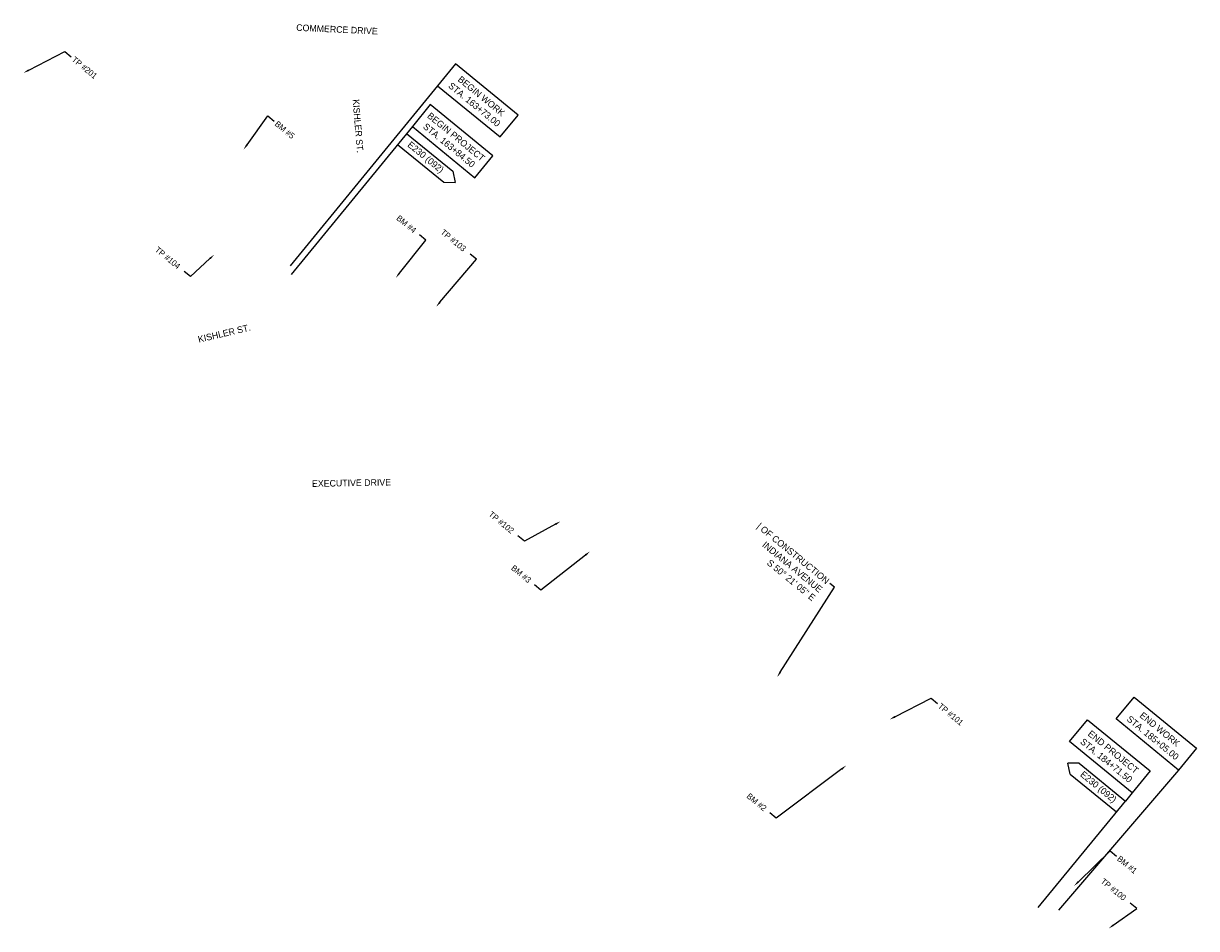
# Model space of a CAD drawing. Header units: feet. Extents: x 1437455 to 1441723, y 327613 to 332306.
# Tile 1 of 3: x 1437455 to 1439954, y 327613 to 329540. Entities that reach past the tile are written whole.
import ezdxf
from ezdxf import colors
from ezdxf.entities.mleader import LeaderData, LeaderLine
from ezdxf.math import Vec2, Vec3

# ---------------------------------------------------------------- set-up
doc = ezdxf.new("R2010")
doc.units = ezdxf.units.FT
doc.header["$MEASUREMENT"] = 0
doc.layers.add('SH_Data', color=7, linetype='Continuous')
doc.layers.add('SHEET_TXT', color=9, linetype='Continuous')
doc.styles.add('Slanted-Normal', font='font31.shx', dxfattribs={"height": 0.14})

msp = doc.modelspace()

# ---------------------------------------------------------------- linework, layer by layer
at = {"layer": 'SH_Data'}
for p, q in [((1438271.3, 329305.9), (1438369.6, 329225.5)), ((1438252.3, 329282.7), (1438350.5, 329202.3)), ((1439704.2, 327964.7, 888.9), (1439802.4, 327884.2, 888.9)), ((1439685.1, 327941.5, 888.9), (1439783.4, 327861, 888.9))]:
    msp.add_line(p, q, dxfattribs=at)
for points in [[(1438508.9, 329345.4), (1438375.7, 329454.5), (1438337.5, 329407.9), (1438470.7, 329298.8)], [(1438455.1, 329258.5), (1438321.9, 329367.6), (1438283.7, 329321), (1438416.9, 329211.9)]]:
    msp.add_lwpolyline(points, close=True, dxfattribs=at)
for points in [[(1438337.5, 329407.9), (1438023.1, 329024.2)], [(1438283.7, 329321), (1438025.5, 329005.9)], [(1438369.6, 329225.5), (1438374.6, 329202)], [(1438350.5, 329202.3), (1438374.6, 329202)]]:
    msp.add_lwpolyline(points, dxfattribs=at)
for points, elevation in [([(1439820.8, 328105.8), (1439954, 327996.7), (1439915.8, 327950.1), (1439782.6, 328059.2)], 889.1), ([(1439721.7, 328057.4), (1439854.9, 327948.3), (1439816.7, 327901.7), (1439683.5, 328010.8)], 888.9)]:
    msp.add_lwpolyline(points, close=True, dxfattribs=dict(at, elevation=elevation))
for points, elevation in [([(1439915.8, 327950.1), (1439659.7, 327651.6)], 889.1), ([(1439685.1, 327941.5), (1439680.1, 327965)], 888.9), ([(1439704.2, 327964.7), (1439680.1, 327965)], 888.9), ([(1439816.7, 327901.7), (1439802.4, 327884.2)], 888.9), ([(1439616.8, 327657.7), (1439802.4, 327884.2)], 888.9)]:
    msp.add_lwpolyline(points, dxfattribs=dict(at, elevation=elevation))

# ---------------------------------------------------------------- texts
at = {"layer": 'SH_Data', "char_height": 14, "width": 216.417, "attachment_point": 5, "style": 'Slanted-Normal'}
for s, insert, rotation in [('COMMERCE DRIVE', (1438123.1, 329527.8), 357.3334), ('BEGIN WORK\\PSTA. 163+73.00', (1438423.2, 329376.7), 320.6748), ('KISHLER ST.', (1438167.9, 329321.9), 274.66), ('BEGIN PROJECT\\PSTA. 163+84.50', (1438369.4, 329289.8), 320.6748), ('E230 (092)', (1438310.9, 329254.1), 320.6748), ('KISHLER ST.', (1437883.1, 328880.3), 13.2328), ('EXECUTIVE DRIVE', (1438154.1, 328561.8), 1.0629), ('END WORK\\PSTA. 185+05.00', (1439868.3, 328027.9, 889.1), 320.6748), ('END PROJECT\\PSTA. 184+71.50', (1439769.2, 327979.6, 888.9), 320.6748), ('E230 (092)', (1439743.8, 327912.9, 888.9), 320.6748)]:
    msp.add_mtext(s, dxfattribs=dict(at, insert=insert, rotation=rotation))

# ---------------------------------------------------------------- leaders
at = {"layer": 'SHEET_TXT'}
ml = msp.add_multileader_mtext('Standard', dxfattribs=at)
ml.set_content('TP #201', color=256, style='Slanted-Normal')
ml.set_leader_properties()
ml.build(insert=Vec2(0, 0))
ml.multileader.update_dxf_attribs({"text_left_attachment_type": 2, "text_right_attachment_type": 2, "dogleg_length": 0.25, "arrow_head_size": 12.5, "scale": 100})
ctx = ml.context
ctx.base_point, ctx.scale, ctx.char_height, ctx.arrow_head_size, ctx.landing_gap_size, ctx.plane_origin, ctx.plane_x_axis, ctx.plane_y_axis = Vec3(1437557.2, 329469.5), 100, 12.5, 12.5, 5, Vec3(1437574.3, 329100.5), Vec3(0.773562, -0.633721), Vec3(0.633721, 0.773562)
ctx.left_attachment, ctx.right_attachment = 2, 2
notes = []
notes.append((ctx, [(1, (1, 1, 0), (1437543.6, 329480.5), (0.773562, -0.633721), 17.5, [(0, [(1437455.3, 329435.2)], 0, [])])]))
ctx.mtext.insert, ctx.mtext.text_direction, ctx.mtext.rotation, ctx.mtext.flow_direction = Vec3(1437565, 329471.1), Vec3(0.773562, -0.633721), 5.596831, 5
ml = msp.add_multileader_mtext('Standard', dxfattribs=at)
ml.set_content('BM #5', color=256, style='Slanted-Normal')
ml.set_leader_properties()
ml.build(insert=Vec2(0, 0))
ml.multileader.update_dxf_attribs({"text_left_attachment_type": 2, "text_right_attachment_type": 2, "dogleg_length": 0.25, "arrow_head_size": 12.5, "scale": 100})
ctx = ml.context
ctx.base_point, ctx.scale, ctx.char_height, ctx.arrow_head_size, ctx.landing_gap_size, ctx.plane_origin, ctx.plane_x_axis, ctx.plane_y_axis = Vec3(1437989.4, 329332.3, 888), 100, 12.5, 12.5, 5, Vec3(1437566.2, 329152.6, 888), Vec3(0.773562, -0.633721), Vec3(0.633721, 0.773562)
ctx.left_attachment, ctx.right_attachment = 2, 2
notes.append((ctx, [(1, (1, 1, 0), (1437975.8, 329343.4, 888), (0.773562, -0.633721), 17.5, [(0, [(1437924.2, 329271.9, 888)], 0, [])])]))
ctx.mtext.insert, ctx.mtext.text_direction, ctx.mtext.rotation, ctx.mtext.flow_direction = Vec3(1437997.2, 329334, 888), Vec3(0.773562, -0.633721), 5.596831, 5
ml = msp.add_multileader_mtext('Standard', dxfattribs=at)
ml.set_content('BM #4', color=256, style='Slanted-Normal')
ml.set_leader_properties()
ml.build(insert=Vec2(0, 0))
ml.multileader.update_dxf_attribs({"text_left_attachment_type": 2, "text_right_attachment_type": 2, "dogleg_length": 0.25, "arrow_head_size": 12.5, "scale": 100})
ctx = ml.context
ctx.base_point, ctx.scale, ctx.char_height, ctx.arrow_head_size, ctx.landing_gap_size, ctx.plane_origin, ctx.plane_x_axis, ctx.plane_y_axis = Vec3(1438248.3, 329131.6, 888.9), 100, 12.5, 12.5, 5, Vec3(1437890.4, 328879.2, 888.9), Vec3(0.773562, -0.633721), Vec3(0.633721, 0.773562)
ctx.left_attachment, ctx.right_attachment = 2, 2
notes.append((ctx, [(0, (1, 1, 0), (1438312.3, 329079.1, 888.9), (-0.773562, 0.633721), 17.5, [(0, [(1438248.3, 328998.6, 888.9)], 0, [])])]))
ctx.mtext.insert, ctx.mtext.text_direction, ctx.mtext.rotation, ctx.mtext.flow_direction = Vec3(1438256.2, 329133.2, 888.9), Vec3(0.773562, -0.633721), 5.596831, 5
ml = msp.add_multileader_mtext('Standard', dxfattribs=at)
ml.set_content('TP #103', color=256, style='Slanted-Normal')
ml.set_leader_properties()
ml.build(insert=Vec2(0, 0))
ml.multileader.update_dxf_attribs({"text_left_attachment_type": 2, "text_right_attachment_type": 2, "dogleg_length": 0.25, "arrow_head_size": 12.5, "scale": 100})
ctx = ml.context
ctx.base_point, ctx.scale, ctx.char_height, ctx.arrow_head_size, ctx.landing_gap_size, ctx.plane_origin, ctx.plane_x_axis, ctx.plane_y_axis = Vec3(1438342.7, 329101.8, 886.7), 100, 12.5, 12.5, 5, Vec3(1438453.3, 328602.6, 886.7), Vec3(0.773562, -0.633721), Vec3(0.633721, 0.773562)
ctx.left_attachment, ctx.right_attachment = 2, 2
notes.append((ctx, [(0, (1, 1, 0), (1438420.2, 329038.3, 886.7), (-0.773562, 0.633721), 17.5, [(0, [(1438334.4, 328937.2, 886.7)], 0, [])])]))
ctx.mtext.insert, ctx.mtext.text_direction, ctx.mtext.rotation, ctx.mtext.flow_direction = Vec3(1438350.6, 329103.4, 886.7), Vec3(0.773562, -0.633721), 5.596831, 5
ml = msp.add_multileader_mtext('Standard', dxfattribs=at)
ml.set_content('TP #104', color=256, style='Slanted-Normal')
ml.set_leader_properties()
ml.build(insert=Vec2(0, 0))
ml.multileader.update_dxf_attribs({"text_left_attachment_type": 2, "text_right_attachment_type": 2, "dogleg_length": 0.25, "arrow_head_size": 12.5, "scale": 100})
ctx = ml.context
ctx.base_point, ctx.scale, ctx.char_height, ctx.arrow_head_size, ctx.landing_gap_size, ctx.plane_origin, ctx.plane_x_axis, ctx.plane_y_axis = Vec3(1437734.3, 329064.5, 891), 100, 12.5, 12.5, 5, Vec3(1437980.7, 328713.5, 891), Vec3(0.773562, -0.633721), Vec3(0.633721, 0.773562)
ctx.left_attachment, ctx.right_attachment = 2, 2
notes.append((ctx, [(0, (1, 1, 0), (1437811.4, 329001.3, 891), (-0.773562, 0.633721), 17.5, [(0, [(1437861.7, 329048.2, 891)], 0, [])])]))
ctx.mtext.insert, ctx.mtext.text_direction, ctx.mtext.rotation, ctx.mtext.flow_direction = Vec3(1437742.1, 329066.1, 891), Vec3(0.773562, -0.633721), 5.596831, 5
ml = msp.add_multileader_mtext('Standard', dxfattribs=at)
ml.set_content('TP #102', color=256, style='Slanted-Normal')
ml.set_leader_properties()
ml.build(insert=Vec2(0, 0))
ml.multileader.update_dxf_attribs({"text_left_attachment_type": 2, "text_right_attachment_type": 2, "dogleg_length": 0.25, "arrow_head_size": 12.5, "scale": 100})
ctx = ml.context
ctx.base_point, ctx.scale, ctx.char_height, ctx.arrow_head_size, ctx.landing_gap_size, ctx.plane_origin, ctx.plane_x_axis, ctx.plane_y_axis = Vec3(1438445, 328501, 890.4), 100, 12.5, 12.5, 5, Vec3(1438718.2, 328145.2, 890.4), Vec3(0.773562, -0.633721), Vec3(0.633721, 0.773562)
ctx.left_attachment, ctx.right_attachment = 2, 2
notes.append((ctx, [(0, (1, 1, 0), (1438522.2, 328437.7, 890.4), (-0.773562, 0.633721), 17.5, [(0, [(1438599.3, 328479.8, 890.4)], 0, [])])]))
ctx.mtext.insert, ctx.mtext.text_direction, ctx.mtext.rotation, ctx.mtext.flow_direction = Vec3(1438452.8, 328502.7, 890.4), Vec3(0.773562, -0.633721), 5.596831, 5
ml = msp.add_multileader_mtext('Standard', dxfattribs=at)
ml.set_content('| OF CONSTRUCTION\\PINDIANA AVENUE\\PS 50%%D 21\' 05" E', color=256, style='Slanted-Normal')
ml.set_leader_properties()
ml.build(insert=Vec2(0, 0))
ml.multileader.update_dxf_attribs({"dogleg_length": 0.125, "arrow_head_size": 12.5, "scale": 100})
ctx = ml.context
ctx.base_point, ctx.scale, ctx.char_height, ctx.arrow_head_size, ctx.landing_gap_size, ctx.plane_origin, ctx.plane_x_axis, ctx.plane_y_axis = Vec3(1438998.9, 328490.2), 100, 14, 12.5, 5, Vec3(1438930.3, 327487.5), Vec3(0.773562, -0.633721), Vec3(0.633721, 0.773562)
ctx.text_align_type = 2
notes.append((ctx, [(0, (1, 1, 0), (1439182.6, 328339.7), (-0.773562, 0.633721), 12.5, [(0, [(1439060.6, 328148.1)], 0, [])])]))
ctx.mtext.insert, ctx.mtext.text_direction, ctx.mtext.rotation, ctx.mtext.alignment, ctx.mtext.flow_direction = Vec3(1439173.5, 328356.2), Vec3(0.773562, -0.633721), 5.596831, 3, 5
ml = msp.add_multileader_mtext('Standard', dxfattribs=at)
ml.set_content('BM #3', color=256, style='Slanted-Normal')
ml.set_leader_properties()
ml.build(insert=Vec2(0, 0))
ml.multileader.update_dxf_attribs({"text_left_attachment_type": 2, "text_right_attachment_type": 2, "dogleg_length": 0.25, "arrow_head_size": 12.5, "scale": 100})
ctx = ml.context
ctx.base_point, ctx.scale, ctx.char_height, ctx.arrow_head_size, ctx.landing_gap_size, ctx.plane_origin, ctx.plane_x_axis, ctx.plane_y_axis = Vec3(1438492.9, 328386.4, 892.7), 100, 12.5, 12.5, 5, Vec3(1438304.1, 328296.4, 892.7), Vec3(0.773562, -0.633721), Vec3(0.633721, 0.773562)
ctx.left_attachment, ctx.right_attachment = 2, 2
notes.append((ctx, [(0, (1, 1, 0), (1438557.2, 328333.7, 892.7), (-0.773562, 0.633721), 17.5, [(0, [(1438662.1, 328415.8, 892.7)], 0, [])])]))
ctx.mtext.insert, ctx.mtext.text_direction, ctx.mtext.rotation, ctx.mtext.flow_direction = Vec3(1438500.7, 328388.1, 892.7), Vec3(0.773562, -0.633721), 5.596831, 5
ml = msp.add_multileader_mtext('Standard', dxfattribs=at)
ml.set_content('TP #101', color=256, style='Slanted-Normal')
ml.set_leader_properties()
ml.build(insert=Vec2(0, 0))
ml.multileader.update_dxf_attribs({"text_left_attachment_type": 2, "text_right_attachment_type": 2, "dogleg_length": 0.25, "arrow_head_size": 12.5, "scale": 100})
ctx = ml.context
ctx.base_point, ctx.scale, ctx.char_height, ctx.arrow_head_size, ctx.landing_gap_size, ctx.plane_origin, ctx.plane_x_axis, ctx.plane_y_axis = Vec3(1439402.1, 328092.3), 100, 12.5, 12.5, 5, Vec3(1439419.2, 327723.3), Vec3(0.773562, -0.633721), Vec3(0.633721, 0.773562)
ctx.left_attachment, ctx.right_attachment = 2, 2
notes.append((ctx, [(1, (1, 1, 0), (1439388.6, 328103.3), (0.773562, -0.633721), 17.5, [(0, [(1439300.3, 328057.9)], 0, [])])]))
ctx.mtext.insert, ctx.mtext.text_direction, ctx.mtext.rotation, ctx.mtext.flow_direction = Vec3(1439409.9, 328093.9), Vec3(0.773562, -0.633721), 5.596831, 5
ml = msp.add_multileader_mtext('Standard', dxfattribs=at)
ml.set_content('BM #2', color=256, style='Slanted-Normal')
ml.set_leader_properties()
ml.build(insert=Vec2(0, 0))
ml.multileader.update_dxf_attribs({"text_left_attachment_type": 2, "text_right_attachment_type": 2, "dogleg_length": 0.25, "arrow_head_size": 12.5, "scale": 100})
ctx = ml.context
ctx.base_point, ctx.scale, ctx.char_height, ctx.arrow_head_size, ctx.landing_gap_size, ctx.plane_origin, ctx.plane_x_axis, ctx.plane_y_axis = Vec3(1438994.4, 327900.4, 887.9), 100, 12.5, 12.5, 5, Vec3(1438850.2, 327840.6, 887.9), Vec3(0.773562, -0.633721), Vec3(0.633721, 0.773562)
ctx.left_attachment, ctx.right_attachment = 2, 2
notes.append((ctx, [(0, (1, 1, 0), (1439058.5, 327847.9, 887.9), (-0.773562, 0.633721), 17.5, [(0, [(1439208.2, 327960, 887.9)], 0, [])])]))
ctx.mtext.insert, ctx.mtext.text_direction, ctx.mtext.rotation, ctx.mtext.flow_direction = Vec3(1439002.3, 327902.1, 887.9), Vec3(0.773562, -0.633721), 5.596831, 5
ml = msp.add_multileader_mtext('Standard', dxfattribs=at)
ml.set_content('BM #1', color=256, style='Slanted-Normal')
ml.set_leader_properties()
ml.build(insert=Vec2(0, 0))
ml.multileader.update_dxf_attribs({"text_left_attachment_type": 2, "text_right_attachment_type": 2, "dogleg_length": 0.25, "arrow_head_size": 12.5, "scale": 100})
ctx = ml.context
ctx.base_point, ctx.scale, ctx.char_height, ctx.arrow_head_size, ctx.landing_gap_size, ctx.plane_origin, ctx.plane_x_axis, ctx.plane_y_axis = Vec3(1439783.7, 327767.1, 889.6), 100, 12.5, 12.5, 5, Vec3(1439335.3, 327584.2, 889.6), Vec3(0.773562, -0.633721), Vec3(0.633721, 0.773562)
ctx.left_attachment, ctx.right_attachment = 2, 2
notes.append((ctx, [(1, (1, 1, 0), (1439770.2, 327778.2, 889.6), (0.773562, -0.633721), 17.5, [(0, [(1439693.3, 327703.6, 889.6)], 0, [])])]))
ctx.mtext.insert, ctx.mtext.text_direction, ctx.mtext.rotation, ctx.mtext.flow_direction = Vec3(1439791.5, 327768.8, 889.6), Vec3(0.773562, -0.633721), 5.596831, 5
ml = msp.add_multileader_mtext('Standard', dxfattribs=at)
ml.set_content('TP #100', color=256, style='Slanted-Normal')
ml.set_leader_properties()
ml.build(insert=Vec2(0, 0))
ml.multileader.update_dxf_attribs({"text_left_attachment_type": 2, "text_right_attachment_type": 2, "dogleg_length": 0.25, "arrow_head_size": 12.5, "scale": 100})
ctx = ml.context
ctx.base_point, ctx.scale, ctx.char_height, ctx.arrow_head_size, ctx.landing_gap_size, ctx.plane_origin, ctx.plane_x_axis, ctx.plane_y_axis = Vec3(1439748.8, 327719.2, 890.3), 100, 12.5, 12.5, 5, Vec3(1439885.4, 327278.1, 890.3), Vec3(0.773562, -0.633721), Vec3(0.633721, 0.773562)
ctx.left_attachment, ctx.right_attachment = 2, 2
notes.append((ctx, [(0, (1, 1, 0), (1439826.5, 327655.6, 890.3), (-0.773562, 0.633721), 17.5, [(0, [(1439766.4, 327612.7, 890.3)], 0, [])])]))
ctx.mtext.insert, ctx.mtext.text_direction, ctx.mtext.rotation, ctx.mtext.flow_direction = Vec3(1439756.6, 327720.9, 890.3), Vec3(0.773562, -0.633721), 5.596831, 5
for ctx, leaders in notes:
    for number, flags, end, landing, length, lines in leaders:
        leader = LeaderData()
        leader.index, (leader.has_last_leader_line, leader.has_dogleg_vector, leader.attachment_direction) = number, flags
        leader.last_leader_point, leader.dogleg_vector, leader.dogleg_length = Vec3(end), Vec3(landing), length
        for number, points, colour, breaks in lines:
            line = LeaderLine()
            line.index, line.vertices, line.color, line.breaks = number, Vec3.list(points), colors.encode_raw_color(colour), breaks
            leader.lines.append(line)
        ctx.leaders.append(leader)

doc.saveas('drawing.dxf')
